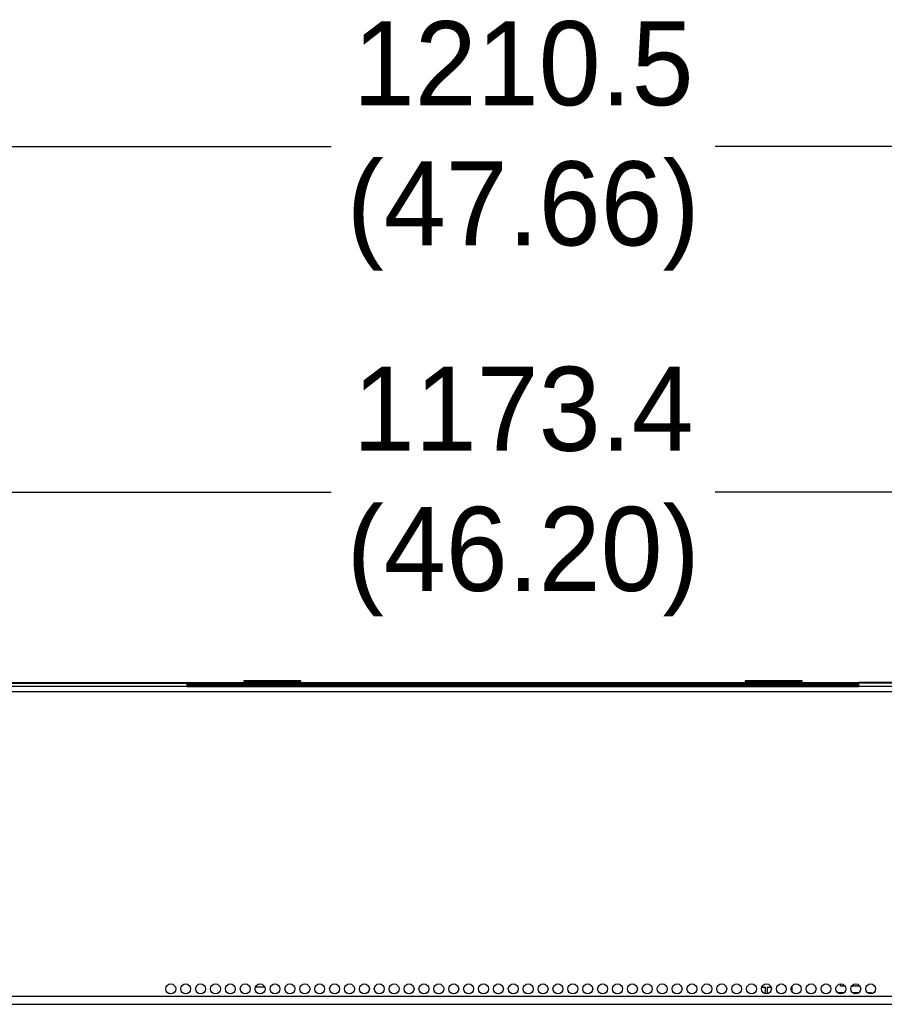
# Model space of a CAD drawing. Header units: millimetres. Extents: x 256 to 1374, y 313 to 1176.
# Tile 54 of 212: x 622 to 680, y 792 to 858. Entities that reach past the tile are written whole.
import ezdxf

# ---------------------------------------------------------------- set-up
doc = ezdxf.new("R2010")
doc.units = ezdxf.units.MM
doc.header["$PDSIZE"] = -1
doc.styles.add('SLDTEXTSTYLE0', font='ARIAL.TTF', dxfattribs={"width": 0.948})
doc.dimstyles.new('SLDDIMSTYLE0', dxfattribs={"dimtxt": 5.650301, "dimasz": 4.572, "dimexe": 0, "dimexo": 0.0625, "dimgap": 1.412575, "dimtad": 0, "dimtih": 1, "dimtoh": 1, "dimlfac": 3, "dimrnd": 1e-09, "dimzin": 12, "dimdsep": 46, "dimtxsty": 'SLDTEXTSTYLE0', "dimsah": 1, "dimcen": 0.09, "dimadec": 0, "dimazin": 3, "dimtfac": 1, "dimtofl": 0, "dimtmove": 0, "dimatfit": 3, "dimfxl": 1, "dimfrac": 2, "dimtolj": 1, "dimtzin": 12, "dimarcsym": 0})
doc.dimstyles.new('SLDDIMSTYLE1', dxfattribs={"dimtxt": 5.650301, "dimasz": 4.572, "dimexe": 0, "dimexo": 0.0625, "dimgap": 1.412575, "dimtad": 0, "dimtih": 1, "dimtoh": 1, "dimdec": 1, "dimlfac": 3, "dimrnd": 1e-09, "dimzin": 12, "dimdsep": 46, "dimtxsty": 'SLDTEXTSTYLE0', "dimsah": 1, "dimcen": 0.09, "dimadec": 0, "dimazin": 3, "dimtfac": 1, "dimtofl": 0, "dimtmove": 0, "dimatfit": 3, "dimfxl": 1, "dimfrac": 2, "dimtolj": 1, "dimtzin": 12, "dimarcsym": 0})

# ---------------------------------------------------------------- blocks, each defined once
blk = doc.blocks.new('*D26')
at = {"color": 0, "linetype": 'Continuous', "lineweight": -2}
for p, q in [((453.559, 813.397), (453.559, 849.364)), ((458.131, 849.364), (642.493, 849.364)), ((852.643, 849.364), (668.281, 849.364)), ((857.215, 813.397), (857.215, 849.364))]:
    blk.add_line(p, q, dxfattribs=at)
at = {"color": 0}
for points in [[(458.131, 850.126), (458.131, 848.602), (453.559, 849.364)], [(852.643, 848.602), (852.643, 850.126), (857.215, 849.364)]]:
    blk.add_solid(points, dxfattribs=at)
at = {"layer": 'Defpoints', "color": 0}
for p in [(857.215, 849.364), (453.559, 813.335), (857.215, 813.335)]:
    blk.add_point(p, dxfattribs=at)
at = {"color": 0, "lineweight": 0, "insert": (655.387, 857.785), "char_height": 5.6503, "attachment_point": 2, "style": 'SLDTEXTSTYLE0'}
blk.add_mtext('\\A1;1210.5\\P(47.66)', dxfattribs=at)
blk = doc.blocks.new('*D27')
at = {"color": 0, "linetype": 'Continuous', "lineweight": -2}
for p, q in [((459.813, 796.277), (459.813, 826.141)), ((464.385, 826.141), (642.493, 826.141)), ((846.388, 826.141), (668.281, 826.141)), ((850.96, 796.277), (850.96, 826.141))]:
    blk.add_line(p, q, dxfattribs=at)
at = {"color": 0}
for points in [[(464.385, 826.903), (464.385, 825.379), (459.813, 826.141)], [(846.388, 825.379), (846.388, 826.903), (850.96, 826.141)]]:
    blk.add_solid(points, dxfattribs=at)
at = {"layer": 'Defpoints', "color": 0}
for p in [(850.96, 826.141), (459.813, 796.215), (850.96, 796.215)]:
    blk.add_point(p, dxfattribs=at)
at = {"color": 0, "lineweight": 0, "insert": (655.387, 834.562), "char_height": 5.6503, "attachment_point": 2, "style": 'SLDTEXTSTYLE0'}
blk.add_mtext('\\A1;1173.4\\P(46.20)', dxfattribs=at)

msp = doc.modelspace()

# ---------------------------------------------------------------- linework, layer by layer
at = {"color": 7, "linetype": 'Continuous', "lineweight": 30}
for p, q in [((460.2517, 813.3353), (632.8119, 813.3353)), ((460.2517, 813.2886), (632.8102, 813.2886)), ((632.8102, 813.2952), (632.8102, 813.2886)), ((632.8102, 813.0686), (632.8102, 813.2886)), ((632.8119, 813.312), (632.8119, 813.3353)), ((632.8119, 813.3353), (633.1436, 813.3353)), ((633.1436, 813.312), (632.8119, 813.312)), ((633.1436, 813.3353), (677.5769, 813.3353)), ((633.1436, 813.312), (633.1436, 813.3353)), ((677.5769, 813.312), (633.1436, 813.312)), ((636.6269, 813.4413), (636.6269, 813.4146)), ((640.4602, 813.4413), (636.6269, 813.4413)), ((636.6269, 813.4146), (640.4602, 813.4146)), ((640.4602, 813.4146), (640.4602, 813.4413)), ((670.2936, 813.4413), (670.2936, 813.4146)), ((674.1269, 813.4413), (670.2936, 813.4413)), ((670.2936, 813.4146), (674.1269, 813.4146)), ((674.1269, 813.4146), (674.1269, 813.4413)), ((677.5769, 813.3353), (677.9086, 813.3353)), ((677.5769, 813.312), (677.5769, 813.3353)), ((677.9086, 813.312), (677.5769, 813.312)), ((850.5216, 813.3353), (677.9086, 813.3353)), ((677.9086, 813.312), (677.9086, 813.3353)), ((677.9102, 813.2886), (677.9102, 813.2952)), ((850.5216, 813.2886), (677.9102, 813.2886)), ((677.9102, 813.2886), (677.9102, 813.0686)), ((454.1836, 812.7353), (856.5902, 812.7353)), ((856.3545, 813.0686), (454.4193, 813.0686)), ((677.9102, 813.2253), (632.8102, 813.2253)), ((677.9102, 813.172), (632.8102, 813.172)), ((632.8102, 813.072), (653.6102, 813.072)), ((653.6102, 813.072), (653.7769, 813.072)), ((653.7769, 813.072), (653.9436, 813.072)), ((653.9436, 813.072), (654.1102, 813.072)), ((654.1102, 813.072), (655.0436, 813.072)), ((654.1102, 813.072), (654.1102, 813.0686)), ((655.0436, 813.072), (655.7102, 813.072)), ((655.7102, 813.072), (656.6436, 813.072)), ((656.6436, 813.072), (656.8102, 813.072)), ((656.6436, 813.0686), (656.6436, 813.072)), ((656.8102, 813.072), (656.9769, 813.072)), ((656.9769, 813.072), (657.1436, 813.072)), ((657.1436, 813.072), (677.9102, 813.072)), ((637.4177, 792.8886), (638.0227, 792.8886)), ((671.4044, 792.8553), (671.6436, 792.8553)), ((671.6436, 792.8553), (671.6436, 792.4242)), ((671.8019, 792.8553), (672.036, 792.8553)), ((671.8019, 792.4254), (671.8019, 792.8553)), ((673.4269, 792.9069), (673.4269, 792.5903)), ((676.7019, 792.9386), (676.7019, 793.0814)), ((676.9941, 792.9386), (676.7019, 792.9386)), ((677.9941, 792.9386), (677.4464, 792.9386)), ((785.3437, 792.2402), (525.4301, 792.2402)), ((676.4924, 792.5053), (676.8769, 792.5053)), ((676.8769, 792.5053), (676.8769, 792.4544)), ((677.4924, 792.5053), (677.8769, 792.5053)), ((677.8769, 792.5053), (677.8769, 792.4544)), ((678.4924, 792.5053), (678.7602, 792.5053)), ((678.7602, 792.5053), (678.7602, 792.4177))]:
    msp.add_line(p, q, dxfattribs=at)
at = {"color": 8, "linetype": 'Continuous', "lineweight": 30}
for p, q in [((632.8102, 813.1053), (677.9102, 813.1053)), ((653.7769, 813.0686), (653.7769, 813.072)), ((653.9436, 813.0686), (653.9436, 813.072)), ((656.8102, 813.072), (656.8102, 813.0686)), ((656.9769, 813.0686), (656.9769, 813.072)), ((525.4301, 791.7115), (785.3437, 791.7115))]:
    msp.add_line(p, q, dxfattribs=at)
at = {"color": 7, "linetype": 'Continuous', "lineweight": 30}
for centre in [(631.7202, 792.7486), (632.7202, 792.7486), (633.7202, 792.7486), (634.7202, 792.7486), (635.7202, 792.7486), (636.7202, 792.7486), (637.7202, 792.7486), (638.7202, 792.7486), (639.7202, 792.7486), (640.7202, 792.7486), (641.7202, 792.7486), (642.7202, 792.7486), (643.7202, 792.7486), (644.7202, 792.7486), (645.7202, 792.7486), (646.7202, 792.7486), (647.7202, 792.7486), (648.7202, 792.7486), (649.7202, 792.7486), (650.7202, 792.7486), (651.7202, 792.7486), (652.7202, 792.7486), (653.7202, 792.7486), (654.7202, 792.7486), (655.7202, 792.7486), (656.7202, 792.7486), (657.7202, 792.7486), (658.7202, 792.7486), (659.7202, 792.7486), (660.7202, 792.7486), (661.7202, 792.7486), (662.7202, 792.7486), (663.7202, 792.7486), (664.7202, 792.7486), (665.7202, 792.7486), (666.7202, 792.7486), (667.7202, 792.7486), (668.7202, 792.7486), (669.7202, 792.7486), (670.7202, 792.7486), (671.7202, 792.7486), (672.7202, 792.7486), (673.7202, 792.7486), (674.7202, 792.7486), (675.7202, 792.7486), (676.7202, 792.7486), (677.7202, 792.7486), (678.7202, 792.7486)]:
    msp.add_circle(centre, 0.3333, dxfattribs=at)
for centre, radius, start, end in [((658.8411, 816.8627), 5.3657, 224.948707, 225.051619), ((652.0284, 816.747), 5.2021, 314.946763, 315.052911)]:
    msp.add_arc(centre, radius, start, end, dxfattribs=at)
for points, knots in [([(632.8102, 813.2952), (632.8103, 813.3003), (632.8103, 813.3106), (632.8106, 813.3233), (632.811, 813.3321), (632.8115, 813.3351), (632.8118, 813.3353), (632.8119, 813.3353)], [0, 0, 0, 0, 0.235878, 0.4717642, 0.7076537, 0.9437269, 1, 1, 1, 1]), ([(632.8119, 813.312), (632.8117, 813.3117), (632.8112, 813.3112), (632.8107, 813.3071), (632.8103, 813.3012), (632.8102, 813.2957), (632.8102, 813.2925), (632.8102, 813.2919)], [0, 0, 0, 0, 0.2367485, 0.4736207, 0.7097532, 0.9452961, 1, 1, 1, 1]), ([(677.9086, 813.3353), (677.9088, 813.3348), (677.9093, 813.3337), (677.9098, 813.3257), (677.9101, 813.3138), (677.9102, 813.3028), (677.9102, 813.2964), (677.9102, 813.2952)], [0, 0, 0, 0, 0.2363227, 0.4725744, 0.7086753, 0.9446374, 1, 1, 1, 1]), ([(677.9086, 813.312), (677.9088, 813.3117), (677.9093, 813.3112), (677.9098, 813.3071), (677.9101, 813.3012), (677.9102, 813.2957), (677.9102, 813.2925), (677.9102, 813.2919)], [0, 0, 0, 0, 0.2367485, 0.4736207, 0.7097532, 0.9452961, 1, 1, 1, 1])]:
    msp.add_open_spline(points, degree=3, knots=knots, dxfattribs=at)

# ---------------------------------------------------------------- dimensions: what is measured, and where the dimension line sits
at = {"color": 7, "linetype": 'Continuous', "lineweight": 0}
for base, p1, p2, text, dimstyle, picture, middle in [((857.2152, 849.3639), (453.5586, 813.335), (857.2152, 813.335), '1210.5\\P(47.66)', 'SLDDIMSTYLE0', '*D26', (655.3869, 849.3639)), ((850.9604, 826.1413), (459.8134, 796.2147), (850.9604, 796.2147), '<>\\P(46.20)', 'SLDDIMSTYLE1', '*D27', (655.3869, 826.1413))]:
    dim = msp.add_linear_dim(base=base, p1=p1, p2=p2, text=text, dimstyle=dimstyle, dxfattribs=at)
    dim.commit()
    dim.dimension.update_dxf_attribs({"geometry": picture, "text_midpoint": middle, "dimtype": 160})

doc.saveas('drawing.dxf')
